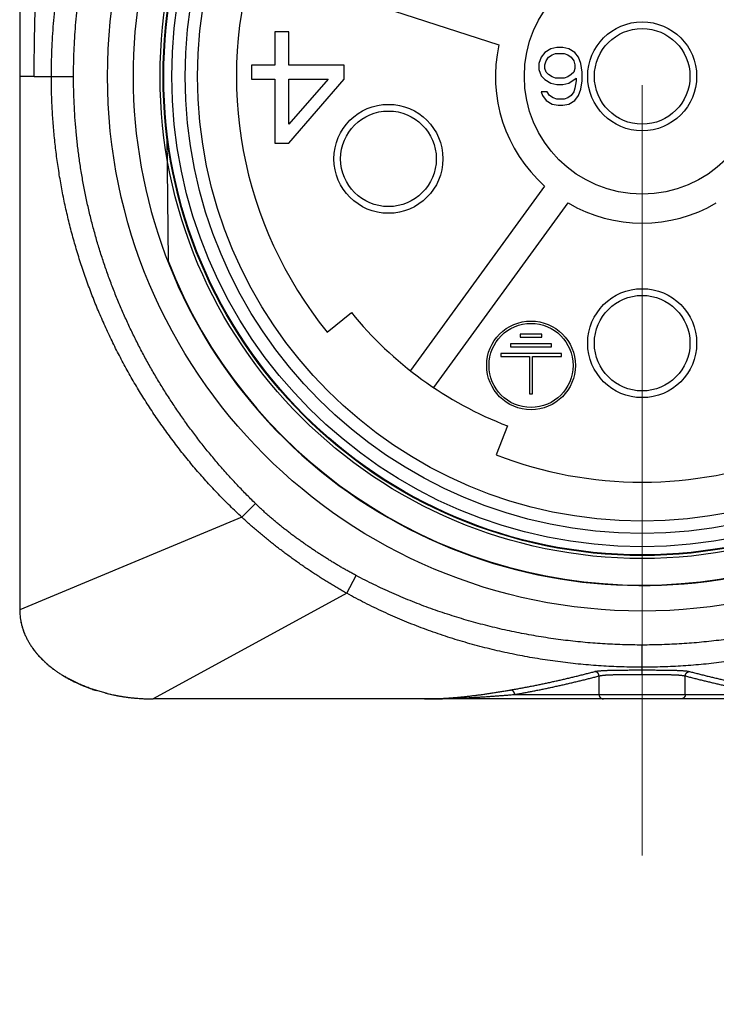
# Model space of a CAD drawing. Header units: millimetres. Extents: x 0 to 1300, y 0 to 891.
# Tile 36 of 127: x 166 to 182, y 422 to 444. Entities that reach past the tile are written whole.
import ezdxf

# ---------------------------------------------------------------- set-up
doc = ezdxf.new("R2010")
doc.units = ezdxf.units.MM
doc.header["$LTSCALE"] = 0.545669
doc.linetypes.add('CENTER', pattern=[50.8, 31.75, -6.35, 6.35, -6.35])
doc.layers.add('NoLayerName_001', color=7, linetype='Continuous')

msp = doc.modelspace()

# ---------------------------------------------------------------- linework, layer by layer
at = {"layer": 'NoLayerName_001', "color": 4, "linetype": 'CENTER', "lineweight": 13}
msp.add_line((180, 581.5), (180, 422.2319), dxfattribs=at)
at = {"layer": 'NoLayerName_001', "color": 60, "linetype": 'Continuous', "lineweight": 25}
for p, q in [((166, 452.1), (166, 431.1)), ((171.2267, 445.6089), (176.7763, 443.8057)), ((172.05, 444.1), (171.7375, 444.1)), ((171.7375, 444.1), (171.7375, 443.3553)), ((172.05, 443.3553), (172.05, 444.1)), ((178.0812, 443.75), (177.9458, 443.7223)), ((178.2167, 443.75), (178.0812, 443.75)), ((178.3521, 443.7223), (178.2167, 443.75)), ((177.7292, 443.5287), (177.675, 443.3904)), ((177.8104, 443.6394), (177.7292, 443.5287)), ((177.9458, 443.7223), (177.8104, 443.6394)), ((177.8375, 443.4457), (177.8917, 443.5287)), ((177.8917, 443.5287), (177.9729, 443.584)), ((177.9729, 443.584), (178.0542, 443.6117)), ((178.0542, 443.6117), (178.2437, 443.6117)), ((178.2437, 443.6117), (178.325, 443.584)), ((178.325, 443.584), (178.4062, 443.5287)), ((178.4875, 443.6394), (178.3521, 443.7223)), ((178.4062, 443.5287), (178.4604, 443.4457)), ((178.5687, 443.5287), (178.4875, 443.6394)), ((178.6229, 443.3904), (178.5687, 443.5287)), ((171.7375, 443.3553), (171.2167, 443.3553)), ((171.2167, 443.3553), (171.2167, 443.0362)), ((173.3, 443.3553), (172.05, 443.3553)), ((173.3, 443.0362), (173.3, 443.3553)), ((177.675, 443.3904), (177.675, 443.2521)), ((177.8104, 443.3628), (177.8375, 443.4457)), ((177.8104, 443.2798), (177.8104, 443.3628)), ((178.4604, 443.4457), (178.4875, 443.3628)), ((178.4875, 443.3628), (178.4875, 443.2798)), ((178.65, 443.1968), (178.6229, 443.3904)), ((166.3261, 443.1), (165.9998, 443.1)), ((166.3261, 443.1), (167.2112, 443.1)), ((177.675, 443.2521), (177.7292, 443.1138)), ((177.7292, 443.1138), (177.8104, 443.0309)), ((177.8375, 443.1968), (177.8104, 443.2798)), ((177.8917, 443.1415), (177.8375, 443.1968)), ((177.9729, 443.0862), (177.8917, 443.1415)), ((178.0542, 443.0585), (177.9729, 443.0862)), ((178.325, 443.0862), (178.2437, 443.0585)), ((178.4062, 443.1415), (178.325, 443.0862)), ((178.4604, 443.1968), (178.4062, 443.1415)), ((178.4875, 443.2798), (178.4604, 443.1968)), ((178.65, 443.0032), (178.65, 443.1968)), ((171.2167, 443.0362), (171.7375, 443.0362)), ((171.7375, 443.0362), (171.7375, 441.6)), ((172.05, 441.6), (173.3, 443.0362)), ((172.9354, 443.0362), (172.05, 442.0255)), ((172.05, 443.0362), (172.9354, 443.0362)), ((172.05, 442.0255), (172.05, 443.0362)), ((177.8104, 443.0309), (177.9458, 442.9479)), ((177.9458, 442.9479), (178.0812, 442.9202)), ((178.2437, 443.0585), (178.0542, 443.0585)), ((178.0812, 442.9202), (178.2167, 442.9202)), ((178.2167, 442.9202), (178.3521, 442.9479)), ((178.3521, 442.9479), (178.5146, 443.0585)), ((178.5146, 443.0032), (178.4875, 442.8372)), ((178.5146, 443.0585), (178.5146, 443.0032)), ((178.6229, 442.8096), (178.65, 443.0032)), ((177.7292, 442.7543), (177.7562, 442.6713)), ((177.8646, 442.7543), (177.7292, 442.7543)), ((177.7562, 442.6713), (177.8375, 442.5606)), ((177.9187, 442.6713), (177.8646, 442.7543)), ((178, 442.616), (177.9187, 442.6713)), ((178.4062, 442.6713), (178.325, 442.616)), ((178.4604, 442.7543), (178.4062, 442.6713)), ((178.4875, 442.8372), (178.4604, 442.7543)), ((178.4875, 442.5606), (178.5687, 442.6713)), ((178.5687, 442.6713), (178.6229, 442.8096)), ((177.8375, 442.5606), (177.9729, 442.4777)), ((177.9729, 442.4777), (178.1083, 442.45)), ((178.0812, 442.5883), (178, 442.616)), ((178.2437, 442.5883), (178.0812, 442.5883)), ((178.1083, 442.45), (178.2167, 442.45)), ((178.2167, 442.45), (178.3521, 442.4777)), ((178.325, 442.616), (178.2437, 442.5883)), ((178.3521, 442.4777), (178.4875, 442.5606)), ((169.3119, 441.7341), (169.3362, 438.9524)), ((171.7375, 441.6), (172.05, 441.6)), ((177.8068, 440.6343), (174.7912, 436.4836)), ((175.3171, 436.1016), (178.3327, 440.2522)), ((172.9169, 437.3471), (173.4603, 437.7885)), ((177.255, 437.3), (177.255, 437.237)), ((177.745, 437.3), (177.255, 437.3)), ((177.255, 437.237), (177.745, 437.237)), ((177.745, 437.237), (177.745, 437.3)), ((177.0362, 437.083), (177.0362, 437.02)), ((177.9637, 437.083), (177.0362, 437.083)), ((177.0362, 437.02), (177.9637, 437.02)), ((177.9637, 437.02), (177.9637, 437.083)), ((176.8175, 436.866), (176.8175, 436.803)), ((178.1825, 436.866), (176.8175, 436.866)), ((176.8175, 436.803), (177.4685, 436.803)), ((177.4685, 436.803), (177.4685, 435.963)), ((177.5315, 435.963), (177.5315, 436.803)), ((177.5315, 436.803), (178.1825, 436.803)), ((178.1825, 436.803), (178.1825, 436.866)), ((177.4685, 435.963), (177.5315, 435.963)), ((176.9693, 435.239), (176.7175, 434.5858)), ((170.9977, 433.1841), (171.3005, 433.4943)), ((170.9977, 433.1841), (165.9999, 431.1)), ((173.3578, 431.4743), (173.5696, 431.873)), ((173.3578, 431.4743), (168.9999, 429.1)), ((180, 429.6509), (180, 430.3112)), ((179.0294, 429.2), (179.0294, 429.6168)), ((180.9706, 429.2), (180.9706, 429.6168)), ((177.1305, 429.2), (182.8695, 429.2)), ((191, 429.1), (169, 429.1))]:
    msp.add_line(p, q, dxfattribs=at)
msp.add_lwpolyline([(167.9676, 429.2221), (168.0642, 429.1998), (168.3253, 429.1513), (168.5947, 429.1184), (168.872, 429.1018), (168.9999, 429.1)], dxfattribs=at)
for centre, radius in [((180, 443.1), 12.025), ((180, 443.1), 10.8425), ((180, 443.1), 10.775), ((180, 443.1), 10.76), ((180, 443.1), 10.578), ((180, 443.1), 10.28), ((180, 443.1), 10), ((180, 443.1), 2.65), ((180, 443.1), 1.225), ((180, 443.1), 1.075), ((174.2937, 441.2459), 1.225), ((174.2937, 441.2459), 1.075), ((180, 437.1), 1.225), ((180, 437.1), 1.075), ((177.5, 436.6), 0.9975), ((177.5, 436.6), 0.945)]:
    msp.add_circle(centre, radius, dxfattribs=at)
for centre, radius, start, end in [((180, 443.1), 11.45, 338.51863, 311.22778), ((180, 443.1), 9.125, 104.91667, 219.08333), ((180, 443.1), 3.3, 167.65193, 228.34807), ((180, 443.1), 3.3, 239.65193, 300.34807), ((180, 443.1), 11.442, 201.25332, 338.74668), ((180, 443.1), 8.425, 219.08333, 248.91667), ((180, 443.1), 9.125, 248.91667, 291.08333), ((167.3326, 431.1004), 1.3327, 180.01827, 187.93685), ((167.3792, 431.1068), 1.3797, 187.54107, 194.13542), ((167.4134, 431.1148), 1.4147, 194.11185, 194.82619), ((167.4225, 431.1172), 1.4241, 194.82651, 195.81519), ((167.4579, 431.1277), 1.4611, 195.83305, 200.86521), ((167.5, 431.1432), 1.5059, 200.84782, 202.28558), ((167.8233, 431.3367), 1.8839, 215.9365, 219.10176), ((167.8969, 431.3961), 1.9784, 219.0912, 220.92309), ((167.945, 431.4376), 2.042, 220.9206, 222.26613), ((168.0046, 431.4921), 2.1227, 222.27369, 224.77323), ((168.092, 431.5792), 2.2462, 224.77916, 227.88257), ((168.1758, 431.6715), 2.3708, 227.87548, 230.17928), ((168.2564, 431.7685), 2.4969, 230.1849, 233.14005), ((168.4998, 432.1264), 2.93, 238.21974, 240.17202), ((168.5464, 432.2069), 3.0231, 240.16514, 240.8026), ((168.5871, 432.2803), 3.1069, 240.8073, 242.48076), ((168.6476, 432.3967), 3.2382, 242.4826, 244.44504), ((168.7129, 432.5336), 3.3898, 244.44747, 246.7742), ((168.7675, 432.6602), 3.5277, 246.76998, 248.51983), ((168.8161, 432.7843), 3.661, 248.5238, 251.0003), ((168.8532, 432.8908), 3.7738, 250.99472, 252.46573), ((168.9206, 433.1274), 4.0198, 255.71329, 256.28682), ((168.9269, 433.1527), 4.0459, 256.28635, 256.43065), ((168.9359, 433.1907), 4.0849, 256.43193, 257.38726), ((168.9526, 433.2653), 4.1614, 257.38828, 258.71165), ((168.9668, 433.3361), 4.2336, 258.71069, 259.74831), ((168.9762, 433.3883), 4.2866, 259.74791, 260.63309), ((168.9838, 433.4343), 4.3332, 260.63325, 261.6532), ((168.9887, 433.4672), 4.3666, 261.65251, 262.17067), ((168.9924, 433.4947), 4.3943, 262.17108, 263.12532), ((168.9961, 433.5251), 4.4249, 263.12525, 264.11186), ((168.9988, 433.5513), 4.4512, 264.11198, 265.38712), ((168.9998, 433.5635), 4.4635, 265.38659, 265.62229), ((169.0003, 433.5695), 4.4695, 265.62242, 266.52995), ((169.0005, 433.5738), 4.4738, 266.52987, 267.56532), ((169.0001, 433.562), 4.462, 267.56415, 269.99829)]:
    msp.add_arc(centre, radius, start, end, dxfattribs=at)
for points, knots in [([(166.3261, 443.1), (166.3267, 443.2286), (166.3274, 443.4859), (166.3324, 443.8718), (166.3399, 444.2577), (166.3502, 444.6436), (166.3634, 445.0293), (166.3795, 445.4149), (166.3985, 445.8004), (166.4205, 446.1857), (166.4455, 446.5708), (166.4735, 446.9557), (166.5048, 447.3404), (166.5392, 447.7249), (166.5768, 448.1091), (166.6178, 448.493), (166.6621, 448.8766), (166.7097, 449.2598), (166.7608, 449.6426), (166.8153, 450.0249), (166.8732, 450.4067), (166.9347, 450.788), (166.9996, 451.1686), (167.0681, 451.5486), (167.1403, 451.9278), (167.2157, 452.3064), (167.2695, 452.558), (167.296, 452.6839)], [0, 0, 0, 0, 0.3859242, 0.7718684, 1.1578241, 1.5437838, 1.9297407, 2.315689, 2.7016237, 3.0875471, 3.4734686, 3.8593992, 4.2453511, 4.6313381, 5.0173752, 5.4034701, 5.7896101, 6.1757803, 6.5619666, 6.9481563, 7.3343373, 7.7204988, 8.1066311, 8.4927255, 8.8787746, 9.2647719, 9.6507123, 9.6507123, 9.6507123, 9.6507123]), ([(166.7128, 443.1), (166.7138, 443.1989), (166.7143, 443.3967), (166.7238, 443.6934), (166.7386, 443.9899), (166.7595, 444.2861), (166.7864, 444.5819), (166.8193, 444.8771), (166.8582, 445.1716), (166.9031, 445.4652), (166.954, 445.7578), (167.0111, 446.0493), (167.0743, 446.3395), (167.1436, 446.6282), (167.2193, 446.9154), (167.3012, 447.2008), (167.3894, 447.4843), (167.4841, 447.7658), (167.5852, 448.045), (167.6926, 448.3219), (167.8065, 448.5962), (167.9267, 448.8679), (168.0534, 449.1366), (168.1864, 449.4022), (168.3258, 449.6646), (168.4716, 449.9236), (168.6235, 450.179), (168.7816, 450.4306), (168.9455, 450.6784), (169.1155, 450.922), (169.2905, 451.1618), (169.4127, 451.3174), (169.4731, 451.3958)], [0, 0, 0, 0, 0.296685, 0.593475, 0.8903496, 1.1872891, 1.4842746, 1.7812885, 2.0783144, 2.3753373, 2.6723446, 2.9693275, 3.2662824, 3.5632105, 3.8601185, 4.1570186, 4.453929, 4.7508672, 5.0478294, 5.3448085, 5.6418017, 5.9388103, 6.2358403, 6.5329026, 6.8300123, 7.1271639, 7.4243271, 7.7214691, 8.0185557, 8.3155527, 8.6124254, 8.9091393, 8.9091393, 8.9091393, 8.9091393]), ([(167.2112, 443.1), (167.2122, 443.1956), (167.2127, 443.3868), (167.2218, 443.6735), (167.2359, 443.96), (167.2559, 444.2463), (167.2816, 444.5322), (167.3129, 444.8175), (167.35, 445.1022), (167.3927, 445.386), (167.4411, 445.669), (167.4952, 445.9508), (167.555, 446.2315), (167.6206, 446.5109), (167.6919, 446.7888), (167.769, 447.0652), (167.8519, 447.3399), (167.9406, 447.6128), (168.0352, 447.8837), (168.1355, 448.1526), (168.2416, 448.4193), (168.3534, 448.6836), (168.4711, 448.9454), (168.5945, 449.2046), (168.7237, 449.461), (168.8586, 449.7145), (168.9992, 449.9649), (169.1454, 450.212), (169.2971, 450.4558), (169.4545, 450.6958), (169.6166, 450.9325), (169.73, 451.0865), (169.786, 451.1639)], [0, 0, 0, 0, 0.2867267, 0.5735527, 0.8604589, 1.1474267, 1.4344373, 1.7214722, 2.0085134, 2.295544, 2.5825534, 2.8695388, 3.1565001, 3.4434397, 3.7303626, 4.017277, 4.304194, 4.5911244, 4.8780684, 5.1650251, 5.4519961, 5.738986, 6.0260023, 6.3130555, 6.6001586, 6.887302, 7.1744519, 7.4615756, 7.7486426, 8.0356248, 8.3224975, 8.6092387, 8.6092387, 8.6092387, 8.6092387]), ([(170.9977, 433.1841), (170.9085, 433.2691), (170.7281, 433.4373), (170.4685, 433.7013), (170.2157, 433.9718), (169.9708, 434.2498), (169.7337, 434.5347), (169.5046, 434.8262), (169.2837, 435.1238), (169.071, 435.4274), (168.8667, 435.7365), (168.6709, 436.051), (168.4838, 436.3707), (168.3054, 436.6952), (168.1359, 437.0244), (167.9754, 437.3581), (167.8241, 437.6961), (167.6819, 438.038), (167.5492, 438.3837), (167.4258, 438.7329), (167.312, 439.0854), (167.2079, 439.4408), (167.1135, 439.799), (167.0289, 440.1597), (166.9543, 440.5227), (166.8897, 440.8876), (166.8351, 441.2541), (166.7905, 441.622), (166.7557, 441.9908), (166.7312, 442.3603), (166.7153, 442.7301), (166.7144, 442.9767), (166.7128, 443.1)], [0, 0, 0, 0, 0.3698232, 0.7398946, 1.1101881, 1.4806647, 1.8512737, 2.2219538, 2.5926339, 2.9632369, 3.333732, 3.7041374, 4.0744721, 4.4447543, 4.8150015, 5.1852317, 5.5554632, 5.9257127, 6.2959851, 6.6662826, 7.0366078, 7.4069644, 7.777358, 8.1477962, 8.5182889, 8.8888251, 9.2593676, 9.6298727, 10.0002923, 10.3705745, 10.7406644, 11.1105051, 11.1105051, 11.1105051, 11.1105051]), ([(171.3005, 433.4943), (171.2284, 433.5664), (171.0828, 433.7094), (170.8716, 433.931), (170.6649, 434.1567), (170.4633, 434.3871), (170.2669, 434.6218), (170.0756, 434.8608), (169.8897, 435.104), (169.7092, 435.3512), (169.5341, 435.6024), (169.3646, 435.8575), (169.2007, 436.1164), (169.0426, 436.3789), (168.8904, 436.6449), (168.7442, 436.9143), (168.6042, 437.187), (168.4703, 437.4628), (168.3428, 437.7415), (168.2218, 438.0231), (168.1073, 438.3074), (167.9994, 438.5943), (167.8982, 438.8836), (167.8038, 439.1751), (167.7161, 439.4688), (167.6353, 439.7645), (167.5615, 440.062), (167.4946, 440.3612), (167.4348, 440.6619), (167.3821, 440.964), (167.3364, 441.2672), (167.2978, 441.5714), (167.2662, 441.8764), (167.2416, 442.1819), (167.2242, 442.4878), (167.213, 442.7939), (167.2124, 442.998), (167.2112, 443.1)], [0, 0, 0, 0, 0.3059946, 0.6120628, 0.9181697, 1.2242761, 1.5303422, 1.8363727, 2.1424067, 2.4484852, 2.7546497, 3.060922, 3.3672834, 3.6737117, 3.9801867, 4.28669, 4.5932057, 4.8997206, 5.2062242, 5.5127097, 5.8191773, 6.1256322, 6.4320805, 6.7385289, 7.0449849, 7.3514574, 7.6579565, 7.964494, 8.2710813, 8.5777072, 8.8843464, 9.1909706, 9.4975491, 9.8040492, 10.1104363, 10.4166746, 10.7227273, 10.7227273, 10.7227273, 10.7227273]), ([(173.5696, 431.873), (173.5422, 431.8877), (173.4874, 431.917), (173.4057, 431.962), (173.3244, 432.0076), (173.2435, 432.0541), (173.1631, 432.1012), (173.083, 432.1491), (173.0034, 432.1976), (172.9242, 432.2467), (172.8453, 432.2965), (172.7669, 432.3469), (172.6888, 432.3979), (172.6112, 432.4495), (172.5339, 432.5017), (172.4571, 432.5545), (172.3806, 432.6079), (172.3046, 432.6619), (172.229, 432.7165), (172.1539, 432.7717), (172.0793, 432.8276), (172.0052, 432.8843), (171.9317, 432.9416), (171.8587, 432.9997), (171.7865, 433.0587), (171.7148, 433.1184), (171.6439, 433.179), (171.5737, 433.2404), (171.5042, 433.3026), (171.4355, 433.3656), (171.3675, 433.4294), (171.3229, 433.4728), (171.3005, 433.4943)], [0, 0, 0, 0, 0.0932291, 0.186464, 0.2797049, 0.3729509, 0.4662008, 0.5594526, 0.6527038, 0.7459511, 0.8391938, 0.9324331, 1.0256705, 1.1189073, 1.2121448, 1.305384, 1.398626, 1.491871, 1.5851169, 1.6783621, 1.7716059, 1.8648489, 1.958093, 2.0513412, 2.144598, 2.2378633, 2.3311321, 2.4244001, 2.5176634, 2.6109187, 2.7041636, 2.7973962, 2.7973962, 2.7973962, 2.7973962]), ([(173.3578, 431.4743), (173.3239, 431.4935), (173.256, 431.5315), (173.1549, 431.59), (173.0543, 431.6495), (172.9543, 431.7099), (172.8549, 431.7712), (172.7561, 431.8335), (172.6578, 431.8966), (172.5601, 431.9607), (172.463, 432.0256), (172.3665, 432.0914), (172.2706, 432.158), (172.1752, 432.2256), (172.0805, 432.294), (171.9864, 432.3633), (171.8929, 432.4335), (171.8001, 432.5045), (171.7079, 432.5764), (171.6165, 432.6493), (171.5257, 432.723), (171.4357, 432.7976), (171.3465, 432.873), (171.258, 432.9494), (171.1704, 433.0267), (171.0835, 433.1048), (171.0264, 433.1577), (170.9977, 433.1841)], [0, 0, 0, 0, 0.1168024, 0.2336136, 0.3504314, 0.4672527, 0.5840739, 0.7008908, 0.8176993, 0.9345013, 1.0513023, 1.1681075, 1.2849226, 1.401753, 1.5186041, 1.6354758, 1.7523624, 1.8692587, 1.9861595, 2.1030603, 2.2199568, 2.3368454, 2.4537226, 2.5705856, 2.687432, 2.8042599, 2.9210676, 2.9210676, 2.9210676, 2.9210676]), ([(180, 430.3112), (179.9258, 430.3118), (179.7774, 430.3121), (179.5547, 430.3178), (179.3322, 430.3266), (179.1098, 430.339), (178.8876, 430.3548), (178.6656, 430.3741), (178.444, 430.3968), (178.2228, 430.423), (178.002, 430.4526), (177.7817, 430.4856), (177.5619, 430.522), (177.3428, 430.5618), (177.1243, 430.605), (176.9065, 430.6517), (176.6895, 430.7019), (176.4733, 430.7554), (176.258, 430.8125), (176.0436, 430.873), (175.8303, 430.9369), (175.618, 431.0044), (175.4068, 431.0754), (175.1969, 431.1498), (174.9881, 431.2278), (174.7808, 431.3093), (174.5748, 431.3944), (174.3703, 431.4829), (174.1675, 431.575), (173.9663, 431.6707), (173.7667, 431.7695), (173.6354, 431.8388), (173.5696, 431.873)], [0, 0, 0, 0, 0.2226291, 0.445305, 0.6680205, 0.8907674, 1.1135367, 1.3363184, 1.5591019, 1.781876, 2.0046352, 2.2273802, 2.4501129, 2.6728354, 2.8955508, 3.1182626, 3.3409753, 3.563693, 3.7864155, 4.0091431, 4.231877, 4.45462, 4.6773761, 4.900151, 5.1229511, 5.3457712, 5.5685942, 5.7914041, 6.0141867, 6.2369297, 6.4596226, 6.682257, 6.682257, 6.682257, 6.682257]), ([(186.4304, 431.873), (186.3646, 431.8388), (186.2333, 431.7695), (186.0337, 431.6707), (185.8325, 431.575), (185.6297, 431.4829), (185.4252, 431.3944), (185.2192, 431.3093), (185.0119, 431.2278), (184.8031, 431.1498), (184.5932, 431.0754), (184.382, 431.0044), (184.1697, 430.9369), (183.9564, 430.873), (183.742, 430.8125), (183.5267, 430.7554), (183.3105, 430.7019), (183.0935, 430.6517), (182.8757, 430.605), (182.6572, 430.5618), (182.4381, 430.522), (182.2183, 430.4856), (181.998, 430.4526), (181.7772, 430.423), (181.556, 430.3968), (181.3344, 430.3741), (181.1124, 430.3548), (180.8902, 430.339), (180.6678, 430.3266), (180.4453, 430.3178), (180.2226, 430.3121), (180.0742, 430.3118), (180, 430.3112)], [0, 0, 0, 0, 0.2226344, 0.4453273, 0.6680703, 0.8908529, 1.1136628, 1.3364858, 1.5593059, 1.782106, 2.0048809, 2.227637, 2.45038, 2.6731139, 2.8958415, 3.118564, 3.3412816, 3.5639944, 3.7867062, 4.0094216, 4.2321441, 4.4548768, 4.6776218, 4.900381, 5.1231551, 5.3459386, 5.5687203, 5.7914896, 6.0142365, 6.236952, 6.4596279, 6.682257, 6.682257, 6.682257, 6.682257]), ([(180, 429.8128), (179.9232, 429.8134), (179.7694, 429.8137), (179.5389, 429.8197), (179.3085, 429.8288), (179.0782, 429.8417), (178.8481, 429.8583), (178.6183, 429.8785), (178.3888, 429.9023), (178.1597, 429.9297), (177.9311, 429.9607), (177.7031, 429.9953), (177.4756, 430.0335), (177.2488, 430.0754), (177.0227, 430.121), (176.7974, 430.1702), (176.5729, 430.2232), (176.3493, 430.2798), (176.1267, 430.3403), (175.9052, 430.4044), (175.6847, 430.4724), (175.4655, 430.5442), (175.2475, 430.6198), (175.031, 430.6993), (174.8158, 430.7826), (174.6021, 430.8698), (174.3901, 430.9609), (174.1798, 431.0558), (173.9713, 431.1545), (173.7647, 431.2572), (173.5599, 431.3632), (173.4253, 431.4376), (173.3578, 431.4743)], [0, 0, 0, 0, 0.2305335, 0.4611164, 0.691741, 0.9223984, 1.1530795, 1.3837743, 1.6144721, 1.8451622, 2.0758384, 2.3065, 2.537148, 2.7677847, 2.9984137, 3.2290399, 3.4596698, 3.6903092, 3.9209564, 4.1516094, 4.3822682, 4.6129351, 4.8436147, 5.0743138, 5.3050412, 5.5357924, 5.766549, 5.9972931, 6.2280081, 6.4586789, 6.6892921, 6.9198356, 6.9198356, 6.9198356, 6.9198356]), ([(186.6422, 431.4743), (186.5747, 431.4376), (186.4401, 431.3632), (186.2353, 431.2572), (186.0287, 431.1545), (185.8202, 431.0558), (185.6099, 430.9609), (185.3979, 430.8698), (185.1842, 430.7826), (184.969, 430.6993), (184.7525, 430.6198), (184.5345, 430.5442), (184.3153, 430.4724), (184.0948, 430.4044), (183.8733, 430.3403), (183.6507, 430.2798), (183.4271, 430.2232), (183.2026, 430.1702), (182.9773, 430.121), (182.7512, 430.0754), (182.5244, 430.0335), (182.2969, 429.9953), (182.0689, 429.9607), (181.8403, 429.9297), (181.6112, 429.9023), (181.3817, 429.8785), (181.1519, 429.8583), (180.9218, 429.8417), (180.6915, 429.8288), (180.4611, 429.8197), (180.2306, 429.8137), (180.0768, 429.8134), (180, 429.8128)], [0, 0, 0, 0, 0.2305436, 0.4611567, 0.6918275, 0.9225425, 1.1532866, 1.3840432, 1.6147945, 1.8455218, 2.076221, 2.3069006, 2.5375675, 2.7682263, 2.9988792, 3.2295264, 3.4601658, 3.6907958, 3.921422, 4.1520509, 4.3826876, 4.6133356, 4.8439973, 5.0746734, 5.3053635, 5.5360614, 5.7667561, 5.9974372, 6.2280947, 6.4587192, 6.6893022, 6.9198357, 6.9198357, 6.9198357, 6.9198357]), ([(166.0128, 430.9164), (166.0147, 430.9039), (166.0183, 430.8787), (166.0252, 430.8411), (166.0331, 430.8035), (166.0421, 430.7661), (166.0521, 430.7288), (166.0632, 430.6916), (166.0753, 430.6546), (166.0885, 430.6177), (166.1027, 430.581), (166.118, 430.5445), (166.1342, 430.5082), (166.1516, 430.4721), (166.1699, 430.4363), (166.1892, 430.4006), (166.2096, 430.3653), (166.231, 430.3302), (166.2533, 430.2953), (166.2767, 430.2608), (166.301, 430.2265), (166.318, 430.2041), (166.3264, 430.1928)], [0, 0, 0, 0, 0.03813013, 0.07635925, 0.11470299, 0.15317664, 0.19179507, 0.23057281, 0.26952403, 0.30866251, 0.34800171, 0.38755473, 0.42733432, 0.46735293, 0.50762269, 0.54815541, 0.58896263, 0.63005558, 0.67144472, 0.7131385, 0.75514441, 0.79746921, 0.79746921, 0.79746921, 0.79746921]), ([(166.3264, 430.1928), (166.3333, 430.1839), (166.3471, 430.1659), (166.3686, 430.1394), (166.3906, 430.1131), (166.4132, 430.0871), (166.4364, 430.0612), (166.4602, 430.0356), (166.4845, 430.0102), (166.5094, 429.9851), (166.5349, 429.9602), (166.5609, 429.9356), (166.5874, 429.9112), (166.6145, 429.8871), (166.6422, 429.8633), (166.6704, 429.8398), (166.6991, 429.8165), (166.7283, 429.7936), (166.7581, 429.7709), (166.7883, 429.7486), (166.8191, 429.7265), (166.8503, 429.7048), (166.8821, 429.6834), (166.9143, 429.6623), (166.947, 429.6415), (166.9802, 429.621), (167.0026, 429.6078), (167.0138, 429.6011)], [0, 0, 0, 0, 0.03387332, 0.06795481, 0.10224696, 0.13675206, 0.17147216, 0.2064091, 0.2415645, 0.27693982, 0.31253632, 0.34835509, 0.38439706, 0.420663, 0.45715355, 0.49386919, 0.53081031, 0.56797714, 0.60536984, 0.64298843, 0.68083287, 0.71890301, 0.75719863, 0.79571912, 0.83446288, 0.87342795, 0.9126122, 0.9126122, 0.9126122, 0.9126122]), ([(167.9677, 429.2222), (167.9503, 429.2265), (167.9155, 429.2351), (167.8636, 429.2489), (167.8121, 429.2633), (167.7611, 429.2784), (167.7105, 429.2941), (167.6603, 429.3104), (167.6106, 429.3274), (167.5613, 429.3449), (167.5126, 429.3631), (167.4644, 429.3819), (167.4167, 429.4012), (167.3695, 429.4212), (167.3229, 429.4417), (167.2769, 429.4628), (167.2315, 429.4845), (167.1867, 429.5067), (167.1425, 429.5294), (167.099, 429.5528), (167.0561, 429.5765), (167.0279, 429.593), (167.0138, 429.6011)], [0, 0, 0, 0, 0.053873, 0.1075414, 0.1609963, 0.2142296, 0.2672339, 0.3200016, 0.3725255, 0.4247982, 0.4768125, 0.5285613, 0.5800376, 0.6312345, 0.6821453, 0.7327635, 0.7830828, 0.833097, 0.8828004, 0.9321873, 0.9812524, 1.0299907, 1.0299907, 1.0299907, 1.0299907]), ([(177.0356, 429.2999), (177.0676, 429.3054), (177.1316, 429.3164), (177.2274, 429.3336), (177.3232, 429.3513), (177.4189, 429.3694), (177.5145, 429.388), (177.61, 429.4071), (177.7054, 429.4267), (177.8007, 429.4466), (177.8959, 429.467), (177.9911, 429.4877), (178.0861, 429.5089), (178.1811, 429.5304), (178.276, 429.5523), (178.3708, 429.5746), (178.4655, 429.5972), (178.5601, 429.6203), (178.6546, 429.6437), (178.749, 429.6675), (178.8433, 429.6917), (178.9061, 429.7082), (178.9375, 429.7164)], [0, 0, 0, 0, 0.0973703, 0.1947422, 0.2921163, 0.3894927, 0.4868716, 0.5842528, 0.681636, 0.7790205, 0.8764056, 0.9737903, 1.0711737, 1.1685555, 1.2659357, 1.3633143, 1.4606915, 1.5580671, 1.6554413, 1.7528142, 1.8501857, 1.9475561, 1.9475561, 1.9475561, 1.9475561]), ([(177.1305, 429.2), (177.1624, 429.2056), (177.2263, 429.2165), (177.322, 429.2338), (177.4176, 429.2515), (177.5131, 429.2696), (177.6086, 429.2883), (177.7039, 429.3074), (177.7992, 429.327), (177.8943, 429.3469), (177.9894, 429.3673), (178.0844, 429.3881), (178.1793, 429.4093), (178.2741, 429.4308), (178.3689, 429.4527), (178.4635, 429.475), (178.5581, 429.4977), (178.6526, 429.5208), (178.7469, 429.5442), (178.8412, 429.568), (178.9354, 429.5922), (178.9981, 429.6087), (179.0294, 429.6168)], [0, 0, 0, 0, 0.097231, 0.1944637, 0.2916984, 0.3889357, 0.4861754, 0.5834174, 0.6806613, 0.7779065, 0.8751522, 0.9723974, 1.0696411, 1.1668832, 1.2641237, 1.3613627, 1.4586002, 1.5558363, 1.6530711, 1.7503046, 1.8475368, 1.9447679, 1.9447679, 1.9447679, 1.9447679]), ([(178.9375, 429.7164), (178.9462, 429.7183), (178.9634, 429.7225), (178.9898, 429.7262), (179.0162, 429.7295), (179.0427, 429.7321), (179.0692, 429.7344), (179.0957, 429.7363), (179.1223, 429.738), (179.1489, 429.7395), (179.1754, 429.7408), (179.202, 429.7419), (179.2286, 429.7429), (179.2552, 429.7438), (179.2818, 429.7446), (179.3084, 429.7453), (179.335, 429.7459), (179.3616, 429.7465), (179.3882, 429.747), (179.4148, 429.7475), (179.4502, 429.748), (179.4946, 429.7486), (179.5478, 429.7491), (179.6098, 429.7496), (179.6896, 429.75), (179.796, 429.7504), (179.9025, 429.7506), (179.9734, 429.7506), (180, 429.7506)], [0, 0, 0, 0, 0.0265951, 0.0532295, 0.0798584, 0.1064629, 0.1330581, 0.1596543, 0.1862551, 0.2128598, 0.2394665, 0.2660727, 0.2926769, 0.3192798, 0.3458819, 0.3724835, 0.3990851, 0.4256869, 0.4522888, 0.478891, 0.5054934, 0.5586991, 0.6119058, 0.6651128, 0.7449227, 0.8513332, 0.9843445, 1.0641515, 1.0641515, 1.0641515, 1.0641515]), ([(179.0294, 429.6168), (179.0293, 429.6193), (179.0292, 429.6242), (179.0282, 429.6314), (179.0268, 429.6387), (179.0248, 429.6458), (179.0224, 429.6529), (179.0194, 429.6597), (179.016, 429.6664), (179.012, 429.6727), (179.0077, 429.6788), (179.0028, 429.6845), (178.9976, 429.6899), (178.9919, 429.6948), (178.9859, 429.6992), (178.9795, 429.7032), (178.9729, 429.7068), (178.9661, 429.7098), (178.9591, 429.7123), (178.952, 429.7143), (178.9448, 429.7157), (178.9399, 429.7161), (178.9375, 429.7164)], [0, 0, 0, 0, 0.00729133, 0.01463194, 0.0220152, 0.02943307, 0.03687696, 0.04433854, 0.0518105, 0.05928736, 0.06676626, 0.07424778, 0.08173573, 0.08923042, 0.09672746, 0.10421983, 0.1116988, 0.1191549, 0.12657886, 0.13396261, 0.14130024, 0.14858908, 0.14858908, 0.14858908, 0.14858908]), ([(179.0294, 429.6168), (179.0373, 429.6187), (179.053, 429.623), (179.077, 429.6267), (179.1012, 429.6299), (179.1253, 429.6326), (179.1495, 429.6348), (179.1738, 429.6368), (179.198, 429.6384), (179.2223, 429.6399), (179.2466, 429.6412), (179.2708, 429.6423), (179.2951, 429.6433), (179.3194, 429.6442), (179.3437, 429.645), (179.368, 429.6457), (179.3923, 429.6463), (179.4166, 429.6469), (179.4409, 429.6474), (179.4652, 429.6478), (179.4895, 429.6482), (179.5219, 429.6487), (179.5624, 429.6492), (179.6192, 429.6497), (179.6921, 429.6502), (179.7893, 429.6506), (179.8947, 429.6508), (179.9676, 429.6509), (180, 429.6509)], [0, 0, 0, 0, 0.02430038, 0.0486439, 0.07298164, 0.09729255, 0.12159311, 0.14589468, 0.17020131, 0.19451216, 0.21882527, 0.24313788, 0.26744837, 0.29175733, 0.31606539, 0.34037304, 0.3646806, 0.38898827, 0.41329616, 0.43760432, 0.46191278, 0.48622156, 0.53483994, 0.5834591, 0.65638773, 0.75362311, 0.87516468, 0.97239797, 0.97239797, 0.97239797, 0.97239797]), ([(180, 429.7506), (180.0532, 429.7505), (180.1419, 429.7505), (180.266, 429.7502), (180.3547, 429.7498), (180.4256, 429.7493), (180.4788, 429.7489), (180.5232, 429.7484), (180.5586, 429.7479), (180.5852, 429.7475), (180.6118, 429.747), (180.6384, 429.7465), (180.665, 429.7459), (180.6916, 429.7453), (180.7182, 429.7446), (180.7448, 429.7438), (180.7714, 429.7429), (180.798, 429.7419), (180.8246, 429.7408), (180.8511, 429.7395), (180.8777, 429.738), (180.9043, 429.7363), (180.9308, 429.7344), (180.9573, 429.7321), (180.9838, 429.7295), (181.0102, 429.7262), (181.0366, 429.7225), (181.0538, 429.7183), (181.0625, 429.7164)], [0, 0, 0, 0, 0.1596137, 0.2660233, 0.3724352, 0.4256422, 0.4788491, 0.5320554, 0.5586581, 0.5852606, 0.6118627, 0.6384646, 0.6650664, 0.691668, 0.7182696, 0.7448717, 0.7714746, 0.7980788, 0.824685, 0.8512917, 0.8778964, 0.9044972, 0.9310934, 0.9576886, 0.9842931, 1.010922, 1.0375565, 1.0641516, 1.0641516, 1.0641516, 1.0641516]), ([(180, 429.6509), (180.0486, 429.6508), (180.1296, 429.6508), (180.235, 429.6505), (180.316, 429.6501), (180.3808, 429.6497), (180.4376, 429.6492), (180.4781, 429.6487), (180.5105, 429.6482), (180.5348, 429.6478), (180.5591, 429.6474), (180.5834, 429.6469), (180.6077, 429.6463), (180.632, 429.6457), (180.6563, 429.645), (180.6806, 429.6442), (180.7049, 429.6433), (180.7292, 429.6423), (180.7534, 429.6412), (180.7777, 429.6399), (180.802, 429.6384), (180.8262, 429.6368), (180.8505, 429.6348), (180.8747, 429.6326), (180.8988, 429.6299), (180.923, 429.6267), (180.947, 429.623), (180.9627, 429.6187), (180.9706, 429.6168)], [0, 0, 0, 0, 0.14584975, 0.24308343, 0.31601023, 0.38893887, 0.43755802, 0.48617641, 0.51048518, 0.53479365, 0.5591018, 0.58340969, 0.60771736, 0.63202492, 0.65633256, 0.68064062, 0.70494958, 0.72926007, 0.75357269, 0.77788581, 0.80219666, 0.82650328, 0.85080483, 0.87510536, 0.89941627, 0.92375406, 0.94809762, 0.97239798, 0.97239798, 0.97239798, 0.97239798]), ([(180.9706, 429.6168), (180.9707, 429.6193), (180.9708, 429.6242), (180.9718, 429.6314), (180.9732, 429.6387), (180.9752, 429.6458), (180.9777, 429.6529), (180.9806, 429.6597), (180.9841, 429.6664), (180.988, 429.6727), (180.9924, 429.6788), (180.9972, 429.6845), (181.0025, 429.6899), (181.0081, 429.6948), (181.0141, 429.6992), (181.0205, 429.7032), (181.0271, 429.7068), (181.0339, 429.7098), (181.0409, 429.7123), (181.048, 429.7143), (181.0552, 429.7157), (181.0601, 429.7161), (181.0625, 429.7164)], [0, 0, 0, 0, 0.00729058, 0.01463044, 0.02201291, 0.02942998, 0.03687306, 0.04433382, 0.05180496, 0.05928101, 0.0667591, 0.07423982, 0.08172697, 0.08922084, 0.09671708, 0.10420864, 0.11168679, 0.11914209, 0.12656525, 0.13394822, 0.14128509, 0.14857319, 0.14857319, 0.14857319, 0.14857319]), ([(180.9706, 429.6168), (181.0019, 429.6087), (181.0646, 429.5922), (181.1588, 429.568), (181.2531, 429.5442), (181.3474, 429.5208), (181.4419, 429.4977), (181.5365, 429.475), (181.6311, 429.4527), (181.7259, 429.4308), (181.8207, 429.4093), (181.9156, 429.3881), (182.0106, 429.3673), (182.1057, 429.3469), (182.2008, 429.327), (182.2961, 429.3074), (182.3914, 429.2883), (182.4869, 429.2696), (182.5824, 429.2515), (182.678, 429.2338), (182.7737, 429.2165), (182.8376, 429.2056), (182.8695, 429.2)], [0, 0, 0, 0, 0.0972311, 0.1944633, 0.2916968, 0.3889316, 0.4861677, 0.5834053, 0.6806442, 0.7778848, 0.8751268, 0.9723705, 1.0696157, 1.1668614, 1.2641066, 1.3613505, 1.4585926, 1.5558323, 1.6530695, 1.7503043, 1.8475369, 1.9447679, 1.9447679, 1.9447679, 1.9447679]), ([(181.0625, 429.7164), (181.0939, 429.7082), (181.1567, 429.6917), (181.251, 429.6675), (181.3454, 429.6437), (181.4399, 429.6203), (181.5345, 429.5972), (181.6292, 429.5746), (181.724, 429.5523), (181.8189, 429.5304), (181.9139, 429.5089), (182.0089, 429.4877), (182.1041, 429.467), (182.1993, 429.4466), (182.2946, 429.4267), (182.39, 429.4071), (182.4855, 429.388), (182.5811, 429.3694), (182.6768, 429.3513), (182.7726, 429.3336), (182.8684, 429.3164), (182.9324, 429.3054), (182.9644, 429.2999)], [0, 0, 0, 0, 0.0973704, 0.1947419, 0.2921148, 0.389489, 0.4868646, 0.5842418, 0.6816204, 0.7790007, 0.8763824, 0.9737658, 1.0711505, 1.1685356, 1.2659201, 1.3633033, 1.4606845, 1.5580634, 1.6554399, 1.7528139, 1.8501858, 1.9475561, 1.9475561, 1.9475561, 1.9475561]), ([(167.9677, 429.2221), (167.9898, 429.2169), (168.034, 429.2063), (168.1008, 429.1918), (168.168, 429.1783), (168.2357, 429.1659), (168.3039, 429.1545), (168.3724, 429.1442), (168.4413, 429.1349), (168.5104, 429.1267), (168.5799, 429.1196), (168.6495, 429.1136), (168.7194, 429.1087), (168.7894, 429.1048), (168.8595, 429.1021), (168.9297, 429.1003), (168.9765, 429.1002), (168.9999, 429.1)], [0, 0, 0, 0, 0.068046, 0.1363813, 0.2049865, 0.2738419, 0.3429272, 0.4122222, 0.4817061, 0.5513584, 0.6211581, 0.6910843, 0.7611161, 0.8312324, 0.9014126, 0.9716357, 1.0418813, 1.0418813, 1.0418813, 1.0418813]), ([(175.103, 429.1), (175.1354, 429.1002), (175.2003, 429.1003), (175.2975, 429.1025), (175.3947, 429.1057), (175.4918, 429.1101), (175.5889, 429.1157), (175.6859, 429.1224), (175.7828, 429.1301), (175.8797, 429.1388), (175.9765, 429.1484), (176.0732, 429.1589), (176.1698, 429.1702), (176.2663, 429.1823), (176.3628, 429.1951), (176.4591, 429.2085), (176.5554, 429.2225), (176.6516, 429.2371), (176.7478, 429.2522), (176.8438, 429.2677), (176.9398, 429.2836), (177.0037, 429.2945), (177.0356, 429.2999)], [0, 0, 0, 0, 0.0972278, 0.1944639, 0.2917061, 0.3889504, 0.4861906, 0.5834243, 0.6806581, 0.7778974, 0.8751464, 0.9724075, 1.0696817, 1.1669687, 1.2642668, 1.3615732, 1.458884, 1.5561941, 1.6534978, 1.7507883, 1.8480583, 1.9452997, 1.9452997, 1.9452997, 1.9452997]), ([(175.103, 429.1), (175.1369, 429.1001), (175.2045, 429.1002), (175.3061, 429.1011), (175.4076, 429.1027), (175.5091, 429.1047), (175.6106, 429.1074), (175.712, 429.1106), (175.8135, 429.1143), (175.9149, 429.1185), (176.0163, 429.1231), (176.1177, 429.1283), (176.2191, 429.1338), (176.3205, 429.1398), (176.4218, 429.1461), (176.5231, 429.1529), (176.6244, 429.16), (176.7257, 429.1674), (176.8269, 429.1751), (176.9281, 429.1831), (177.0293, 429.1914), (177.0968, 429.1972), (177.1305, 429.2)], [0, 0, 0, 0, 0.1015157, 0.203033, 0.3045518, 0.4060717, 0.5075918, 0.6091119, 0.7106329, 0.8121555, 0.9136806, 1.0152084, 1.1167389, 1.218272, 1.3198073, 1.421344, 1.5228812, 1.6244179, 1.7259526, 1.8274839, 1.9290101, 2.0305294, 2.0305294, 2.0305294, 2.0305294]), ([(177.1305, 429.2), (177.1304, 429.2025), (177.1302, 429.2075), (177.1293, 429.2149), (177.1278, 429.2223), (177.1258, 429.2296), (177.1233, 429.2368), (177.1202, 429.2438), (177.1167, 429.2506), (177.1126, 429.257), (177.1081, 429.2632), (177.1031, 429.269), (177.0976, 429.2744), (177.0917, 429.2793), (177.0855, 429.2837), (177.0789, 429.2877), (177.0721, 429.2911), (177.0651, 429.294), (177.0578, 429.2964), (177.0505, 429.2982), (177.0431, 429.2994), (177.0381, 429.2997), (177.0356, 429.2999)], [0, 0, 0, 0, 0.00744331, 0.01494081, 0.02248466, 0.03006558, 0.03767378, 0.04529986, 0.05293573, 0.06057546, 0.06821628, 0.07585943, 0.08351, 0.09116905, 0.09883211, 0.10649155, 0.11413767, 0.12175987, 0.12934766, 0.13689184, 0.14438565, 0.15182597, 0.15182597, 0.15182597, 0.15182597]), ([(179.0294, 429.2), (179.0295, 429.1975), (179.0296, 429.1924), (179.0305, 429.1848), (179.032, 429.1773), (179.034, 429.1698), (179.0365, 429.1625), (179.0396, 429.1554), (179.0433, 429.1485), (179.0474, 429.1419), (179.052, 429.1356), (179.0572, 429.1298), (179.0628, 429.1244), (179.0689, 429.1195), (179.0753, 429.1151), (179.0821, 429.1112), (179.0891, 429.1078), (179.0964, 429.105), (179.1038, 429.1028), (179.1113, 429.1012), (179.1189, 429.1002), (179.124, 429.1001), (179.1265, 429.1)], [0, 0, 0, 0, 0.00757268, 0.01520551, 0.02288898, 0.03061206, 0.03836333, 0.046132, 0.05390893, 0.06168771, 0.06946567, 0.07724502, 0.08503262, 0.09283087, 0.1006356, 0.10843875, 0.11622965, 0.12399634, 0.13172683, 0.13941038, 0.14703882, 0.15460802, 0.15460802, 0.15460802, 0.15460802]), ([(180.9706, 429.2), (180.9705, 429.1975), (180.9704, 429.1924), (180.9695, 429.1848), (180.968, 429.1773), (180.966, 429.1698), (180.9635, 429.1625), (180.9604, 429.1554), (180.9567, 429.1485), (180.9526, 429.1419), (180.948, 429.1356), (180.9428, 429.1298), (180.9372, 429.1244), (180.9311, 429.1195), (180.9247, 429.1151), (180.9179, 429.1112), (180.9109, 429.1078), (180.9036, 429.105), (180.8962, 429.1028), (180.8887, 429.1012), (180.8811, 429.1002), (180.876, 429.1001), (180.8735, 429.1)], [0, 0, 0, 0, 0.00757268, 0.01520551, 0.02288898, 0.03061206, 0.03836333, 0.046132, 0.05390893, 0.0616877, 0.06946567, 0.07724502, 0.08503261, 0.09283087, 0.1006356, 0.10843875, 0.11622965, 0.12399634, 0.13172683, 0.13941038, 0.14703882, 0.15460802, 0.15460802, 0.15460802, 0.15460802])]:
    msp.add_open_spline(points, degree=3, knots=knots, dxfattribs=at)

doc.saveas('drawing.dxf')
